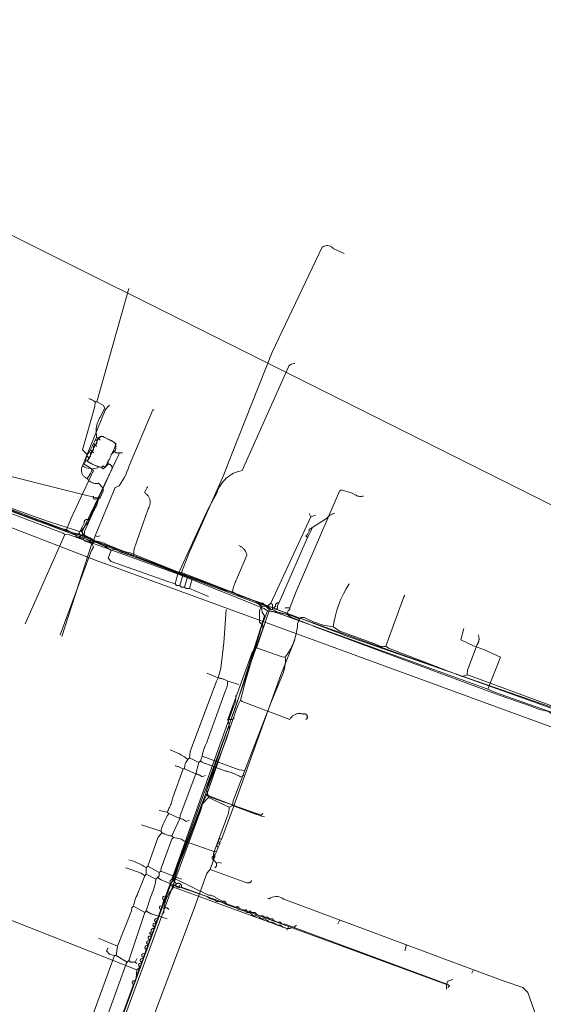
# Model space of a CAD drawing. Header units: inches. Extents: x 158416 to 160804, y 432611 to 437652.
# Tile 185 of 193: x 159286 to 159395, y 437090 to 437295. Entities that reach past the tile are written whole.
import ezdxf

# ---------------------------------------------------------------- set-up
doc = ezdxf.new("R2010")
doc.units = ezdxf.units.IN
doc.header["$MEASUREMENT"] = 0
doc.linetypes.add('COPIER_315', pattern=[0])
doc.linetypes.add('DASHDOT', pattern=[0])
for name, color, linetype in [('4.1-RIOOL-BESTAAND', 251, 'Continuous'), ('4.2-K&L-LAAGSPANNING', 10, 'Continuous'), ('4.2-K&L-LAGEDRUK GAS', 42, 'Continuous'), ('4.2-K&L-MIDDENSPANNING', 10, 'Continuous'), ('4.2-K&L-SIGNAAL KPN', 94, 'Continuous'), ('4.2-K&L-SIGNAAL UPC', 222, 'Continuous'), ('4.2-K&L-WATERLEIDING', 150, 'Continuous')]:
    doc.layers.add(name, color=color, linetype=linetype)

msp = doc.modelspace()

# ---------------------------------------------------------------- linework, layer by layer
at = {"layer": '4.1-RIOOL-BESTAAND', "color": 2, "linetype": 'COPIER_315', "lineweight": 0, "ltscale": 5}
for p, q in [((159323.33, 437140), (159321.33, 437141)), ((159315, 437117), (159312.67, 437118.33)), ((159314.33, 437115.67), (159312.33, 437116.67)), ((159319.67, 437115.67), (159315.33, 437117.33)), ((159312, 437108.67), (159309.67, 437110)), ((159352.33, 437106.33), (159352.67, 437107)), ((159306.33, 437101.67), (159302.33, 437103.33)), ((159366.33, 437100.67), (159366.67, 437102)), ((159310, 437098.33), (159310.33, 437099)), ((159380.33, 437096), (159380.67, 437096.67))]:
    msp.add_line(p, q, dxfattribs=at)
for points in [[(159470.67, 437120.33, 0), (159401.97, 437145.57, 0), (159303.03, 437181.77, 0), (159302.63, 437181.93, 0), (159238.67, 437206.67, 0), (159238.33, 437206.33, 0)], [(159320.33, 437138.67, 0), (159320.33, 437138.94, 0), (159320.35, 437139.21, 0), (159320.4, 437139.47, 0), (159320.48, 437139.73, 0), (159320.57, 437139.98, 0), (159320.69, 437140.22, 0), (159320.84, 437140.45, 0), (159321, 437140.67, 0), (159321.33, 437141, 0), (159321.46, 437142.31, 0), (159327, 437157, 0), (159327.33, 437157.67, 0), (159327.9, 437159.7, 0), (159328.51, 437165.01, 0), (159329, 437172, 0)], [(159317.67, 437124.67, 0), (159319.33, 437128.33, 0), (159319.43, 437128.97, 0), (159322.67, 437137.67, 0), (159323.33, 437140, 0), (159323.67, 437140.33, 0), (159324, 437141.33, 0), (159324.09, 437141.8, 0), (159324.2, 437142.26, 0), (159324.34, 437142.72, 0), (159324.5, 437143.17, 0), (159324.69, 437143.61, 0), (159324.9, 437144.03, 0), (159328.9, 437155.03, 0), (159329.02, 437155.35, 0), (159329.12, 437155.67, 0), (159329.2, 437156, 0), (159329.26, 437156.33, 0), (159329.31, 437156.66, 0), (159329.33, 437157, 0)], [(159331.67, 437156.33, 0), (159329.33, 437157, 0), (159329.2, 437157.08, 0), (159329.07, 437157.15, 0), (159328.94, 437157.22, 0), (159328.8, 437157.29, 0), (159328.66, 437157.35, 0), (159328.52, 437157.4, 0), (159328.37, 437157.45, 0), (159328.23, 437157.5, 0), (159328.08, 437157.54, 0), (159327.93, 437157.58, 0), (159327.79, 437157.61, 0), (159327.64, 437157.63, 0), (159327.48, 437157.65, 0), (159327.33, 437157.67, 0), (159325, 437158.67, 0)], [(159332.67, 437137.33, 0), (159332, 437137, 0), (159331.76, 437137.14, 0), (159331.52, 437137.27, 0), (159331.28, 437137.39, 0), (159331.03, 437137.51, 0), (159330.78, 437137.63, 0), (159330.53, 437137.73, 0), (159330.28, 437137.83, 0), (159330.02, 437137.93, 0), (159329.76, 437138.01, 0), (159329.5, 437138.09, 0), (159329.23, 437138.17, 0), (159328.97, 437138.23, 0), (159324.7, 437139.77, 0), (159324.56, 437139.82, 0), (159324.42, 437139.87, 0), (159324.29, 437139.94, 0), (159324.16, 437140, 0), (159324.03, 437140.08, 0), (159323.9, 437140.16, 0), (159323.78, 437140.24, 0), (159323.67, 437140.33, 0)], [(159333, 437138.33, 0), (159331.69, 437138.46, 0), (159324, 437141.33, 0)], [(159316.67, 437129.67, 0), (159316.8, 437129.9, 0), (159316.94, 437130.14, 0), (159317.06, 437130.39, 0), (159317.18, 437130.63, 0), (159317.29, 437130.88, 0), (159317.4, 437131.14, 0), (159317.5, 437131.39, 0), (159317.59, 437131.65, 0), (159317.68, 437131.91, 0), (159317.76, 437132.17, 0), (159317.83, 437132.43, 0), (159317.9, 437132.7, 0), (159320, 437138.67, 0)], [(159324.67, 437137.33, 0), (159324, 437137, 0), (159323.9, 437137.08, 0), (159323.8, 437137.15, 0), (159323.7, 437137.23, 0), (159323.59, 437137.29, 0), (159323.48, 437137.36, 0), (159323.37, 437137.41, 0), (159323.26, 437137.47, 0), (159323.14, 437137.52, 0), (159323.03, 437137.56, 0), (159322.91, 437137.6, 0), (159322.79, 437137.64, 0), (159322.67, 437137.67, 0), (159320.33, 437138.67, 0), (159320, 437138.67, 0), (159319.86, 437138.75, 0), (159319.71, 437138.83, 0), (159319.57, 437138.9, 0), (159319.42, 437138.97, 0), (159319.27, 437139.03, 0), (159319.12, 437139.1, 0), (159318.96, 437139.15, 0), (159318.81, 437139.2, 0), (159318.65, 437139.25, 0), (159318.49, 437139.29, 0), (159318.33, 437139.33, 0)], [(159321.33, 437128, 0), (159320.67, 437127.67, 0), (159320.57, 437127.75, 0), (159320.47, 437127.82, 0), (159320.37, 437127.89, 0), (159320.26, 437127.96, 0), (159320.15, 437128.02, 0), (159320.04, 437128.08, 0), (159319.93, 437128.13, 0), (159319.81, 437128.18, 0), (159319.69, 437128.23, 0), (159319.58, 437128.27, 0), (159319.46, 437128.3, 0), (159319.33, 437128.33, 0), (159317, 437129.33, 0), (159316.67, 437129.67, 0), (159315, 437130, 0)], [(159326.67, 437121.33, 0), (159320.7, 437123.43, 0), (159320.51, 437123.5, 0), (159320.33, 437123.58, 0), (159320.16, 437123.67, 0), (159319.99, 437123.77, 0), (159319.82, 437123.88, 0), (159319.67, 437124, 0), (159318, 437124.33, 0), (159317.67, 437124.67, 0), (159317.46, 437124.69, 0), (159317.24, 437124.72, 0), (159317.04, 437124.76, 0), (159316.83, 437124.82, 0), (159316.63, 437124.88, 0), (159316.43, 437124.95, 0), (159316.23, 437125.03, 0), (159316.04, 437125.12, 0), (159315.85, 437125.22, 0), (159315.67, 437125.33, 0), (159315.33, 437125.67, 0), (159311.33, 437127, 0)], [(159303, 437083.67, 0), (159308.1, 437097.97, 0), (159308.33, 437098.33, 0), (159308.67, 437098.67, 0), (159312, 437108.67, 0), (159312.33, 437109, 0), (159313.27, 437112.03, 0), (159313.58, 437112.73, 0), (159313.84, 437113.44, 0), (159314.06, 437114.17, 0), (159314.22, 437114.91, 0), (159314.33, 437115.67, 0), (159314.67, 437116, 0), (159315, 437116.33, 0), (159315, 437117, 0), (159315.33, 437117.33, 0), (159315.43, 437117.97, 0), (159317.67, 437124, 0), (159318, 437124.33, 0)], [(159306, 437099.67, 0), (159306.33, 437101.67, 0), (159309.23, 437109.03, 0), (159309.33, 437109.67, 0), (159309.67, 437110, 0), (159309.74, 437110.4, 0), (159309.83, 437110.8, 0), (159309.95, 437111.19, 0), (159310.07, 437111.58, 0), (159310.22, 437111.96, 0), (159310.39, 437112.33, 0), (159310.57, 437112.7, 0), (159312, 437116.33, 0), (159312.33, 437116.67, 0), (159312.33, 437118, 0), (159312.67, 437118.33, 0), (159314.77, 437124.3, 0), (159314.92, 437124.53, 0), (159315.09, 437124.75, 0), (159315.27, 437124.96, 0), (159315.46, 437125.15, 0), (159315.67, 437125.33, 0)], [(159312, 437116.33, 0), (159311.27, 437116.87, 0), (159308.3, 437117.93, 0), (159308, 437118, 0)], [(159319.33, 437114.33, 0), (159319, 437114, 0), (159315.4, 437115.47, 0), (159314.67, 437116, 0)], [(159370.67, 437021.33, 0), (159374.67, 437032.67, 0), (159375, 437033.33, 0), (159381.07, 437049.63, 0), (159394.17, 437085.67, 0), (159394.1, 437086.03, 0), (159392, 437092, 0), (159391, 437093, 0), (159387.3, 437094.27, 0), (159380.67, 437096.67, 0), (159341.03, 437111.43, 0), (159340.74, 437111.65, 0), (159340.42, 437111.83, 0), (159340.07, 437111.95, 0), (159339.71, 437112.01, 0), (159339.35, 437112.02, 0), (159338.98, 437111.97, 0), (159338.63, 437111.86, 0), (159338.3, 437111.71, 0), (159338, 437111.5, 0), (159337.67, 437111.67, 0)], [(159316.67, 437107.33, 0), (159313.37, 437108.43, 0), (159313.27, 437108.47, 0), (159313.18, 437108.5, 0), (159313.09, 437108.54, 0), (159313, 437108.58, 0), (159312.91, 437108.62, 0), (159312.82, 437108.67, 0), (159312.74, 437108.72, 0), (159312.65, 437108.77, 0), (159312.57, 437108.82, 0), (159312.49, 437108.88, 0), (159312.41, 437108.94, 0), (159312.33, 437109, 0)], [(159308.33, 437098.33, 0), (159306, 437099.67, 0), (159305.67, 437099.67, 0), (159304.67, 437100, 0), (159304, 437100.67, 0), (159304.33, 437101.33, 0)], [(159296, 437074, 0), (159296.33, 437074.67, 0), (159297.33, 437077, 0), (159297.67, 437077.33, 0), (159299, 437081.67, 0), (159299.33, 437083, 0), (159299.67, 437083.33, 0), (159300, 437084.67, 0), (159300.33, 437085, 0), (159305.67, 437099.67, 0)], [(159310.33, 437098, 0), (159310, 437098.33, 0), (159309, 437098.33, 0), (159308.67, 437098.67, 0)]]:
    msp.add_polyline3d(points, dxfattribs=at)
for centre, radius, start, end in [((159312.83, 437130.05), 13.39, 52.4193, 70.3616), ((159328.32, 437121.98), 13.5, 146.9742, 164.1337), ((159306.04, 437109.02), 10.97, 54.9743, 76.14)]:
    msp.add_arc(centre, radius, start, end, dxfattribs=at)
at = {"layer": '4.2-K&L-LAAGSPANNING', "linetype": 'DASHDOT', "lineweight": 0, "ltscale": 2}
for p, q in [((159302, 437215.33), (159308.67, 437239)), ((159298.67, 437187.33), (159298.33, 437188)), ((159299, 437186.67), (159299.67, 437187.33)), ((159300.33, 437186), (159301, 437186.67)), ((159301, 437185.67), (159301.67, 437186.33))]:
    msp.add_line(p, q, dxfattribs=at)
for points in [[(159319.67, 437179.67, 0), (159321.23, 437183.7, 0), (159328.43, 437199.97, 0), (159330.1, 437204.3, 0), (159338.6, 437225.7, 0), (159349.07, 437247.63, 0), (159349.28, 437247.78, 0), (159349.51, 437247.9, 0), (159349.75, 437247.97, 0), (159350.01, 437248.01, 0), (159350.27, 437248, 0), (159350.52, 437247.96, 0), (159350.76, 437247.87, 0), (159350.99, 437247.75, 0), (159351.19, 437247.59, 0), (159351.37, 437247.4, 0), (159353.67, 437246.33, 0)], [(159300.33, 437203.67, 0), (159300, 437204, 0), (159300, 437204.33, 0), (159299, 437205.33, 0), (159301.55, 437214.36, 0), (159301.67, 437215.33, 0)], [(159302.67, 437207.33, 0), (159302.33, 437207.67, 0), (159302, 437208, 0), (159301.96, 437208.18, 0), (159301.93, 437208.37, 0), (159301.9, 437208.55, 0), (159301.88, 437208.74, 0), (159301.86, 437208.92, 0), (159301.85, 437209.11, 0), (159301.85, 437209.3, 0), (159301.85, 437209.49, 0), (159301.86, 437209.67, 0), (159301.88, 437209.86, 0), (159301.9, 437210.05, 0), (159301.93, 437210.23, 0), (159301.97, 437210.41, 0), (159302.01, 437210.6, 0), (159302.06, 437210.78, 0), (159302.12, 437210.96, 0), (159302.18, 437211.13, 0), (159302.24, 437211.31, 0), (159302.32, 437211.48, 0), (159302.39, 437211.65, 0), (159302.48, 437211.82, 0), (159302.57, 437211.98, 0), (159302.67, 437212.14, 0), (159302.77, 437212.3, 0), (159303.67, 437214, 0), (159303.33, 437214.67, 0), (159302, 437215.33, 0), (159301.67, 437215.33, 0), (159301.56, 437215.42, 0), (159301.45, 437215.5, 0), (159301.34, 437215.58, 0), (159301.22, 437215.65, 0), (159301.1, 437215.72, 0), (159300.98, 437215.78, 0), (159300.85, 437215.83, 0), (159300.73, 437215.88, 0), (159300.6, 437215.93, 0), (159300.47, 437215.97, 0), (159300.33, 437216, 0)], [(159300, 437204.33, 0), (159300.33, 437204.67, 0), (159300.67, 437205.33, 0), (159301, 437206, 0), (159301.33, 437206.67, 0), (159301.67, 437207.33, 0), (159302, 437208, 0)], [(159300, 437203, 0), (159300.33, 437203.67, 0), (159300.67, 437204, 0), (159300.67, 437204.67, 0), (159301, 437205, 0), (159301.33, 437205.33, 0), (159301.33, 437206, 0), (159301.67, 437206.33, 0), (159302, 437206.67, 0), (159302, 437207.33, 0)], [(159302, 437206, 0), (159301.67, 437206.33, 0), (159301.33, 437206.67, 0)], [(159303, 437201.67, 0), (159303.33, 437202, 0), (159303.67, 437201.67, 0), (159304.33, 437202.33, 0), (159304.33, 437203, 0), (159304.41, 437203.1, 0), (159304.49, 437203.2, 0), (159304.56, 437203.3, 0), (159304.63, 437203.41, 0), (159304.69, 437203.52, 0), (159304.75, 437203.63, 0), (159304.8, 437203.74, 0), (159304.85, 437203.86, 0), (159304.89, 437203.97, 0), (159304.93, 437204.09, 0), (159304.97, 437204.21, 0), (159305, 437204.33, 0), (159305.1, 437204.5, 0), (159305.2, 437204.67, 0), (159305.3, 437204.84, 0), (159305.39, 437205.01, 0), (159305.48, 437205.19, 0), (159305.56, 437205.37, 0), (159305.64, 437205.55, 0), (159305.71, 437205.73, 0), (159305.78, 437205.91, 0), (159305.84, 437206.1, 0), (159305.9, 437206.29, 0), (159305.95, 437206.48, 0), (159306, 437206.67, 0), (159303.37, 437208.07, 0), (159303.31, 437208.09, 0), (159303.25, 437208.11, 0), (159303.19, 437208.13, 0), (159303.13, 437208.14, 0), (159303.07, 437208.14, 0), (159303.01, 437208.14, 0), (159302.94, 437208.14, 0), (159302.88, 437208.13, 0), (159302.82, 437208.11, 0), (159302.76, 437208.09, 0), (159302.71, 437208.07, 0), (159302.65, 437208.04, 0), (159302.6, 437208, 0), (159302.55, 437207.97, 0), (159302.5, 437207.92, 0), (159302.46, 437207.88, 0), (159302.42, 437207.83, 0), (159302.39, 437207.78, 0), (159302.36, 437207.72, 0), (159302.33, 437207.67, 0), (159302, 437207.33, 0), (159301.67, 437207.33, 0)], [(159301.33, 437204.67, 0), (159301, 437205, 0), (159300.67, 437205.33, 0)], [(159294.33, 437166.67, 0), (159300.77, 437183.97, 0), (159300.91, 437184.33, 0), (159301.1, 437184.68, 0), (159301.33, 437185, 0), (159301, 437185.67, 0), (159300.33, 437186, 0), (159299.97, 437186.11, 0), (159299.63, 437186.25, 0), (159299.3, 437186.44, 0), (159299, 437186.67, 0), (159298.33, 437187, 0), (159298.25, 437186.98, 0), (159298.16, 437186.97, 0), (159298.07, 437186.98, 0), (159297.98, 437187.01, 0), (159297.9, 437187.05, 0), (159297.83, 437187.1, 0), (159297.76, 437187.16, 0), (159297.71, 437187.23, 0), (159297.67, 437187.31, 0), (159297.65, 437187.4, 0), (159297.64, 437187.49, 0), (159297.65, 437187.58, 0), (159297.67, 437187.67, 0), (159297.14, 437187.85, 0), (159296.62, 437188.08, 0), (159296.13, 437188.35, 0), (159295.67, 437188.67, 0), (159294.92, 437188.81, 0), (159294.18, 437188.99, 0), (159293.45, 437189.21, 0), (159292.73, 437189.47, 0), (159292.03, 437189.77, 0), (159290.03, 437190.43, 0), (159254.37, 437203.77, 0)], [(159295.67, 437188.67, 0), (159296.6, 437191.03, 0), (159301.33, 437201, 0), (159300.37, 437201.73, 0), (159299.33, 437202.33, 0), (159299.67, 437203, 0), (159299.67, 437203.67, 0), (159300, 437204, 0)], [(159298.33, 437187, 0), (159298.67, 437187.33, 0), (159299, 437187.67, 0), (159299, 437188.33, 0), (159299.33, 437189, 0), (159299.67, 437189.67, 0), (159299.77, 437189.75, 0), (159299.88, 437189.84, 0), (159299.97, 437189.94, 0), (159300.05, 437190.05, 0), (159300.13, 437190.16, 0), (159300.2, 437190.28, 0), (159300.25, 437190.41, 0), (159300.3, 437190.53, 0), (159300.33, 437190.67, 0), (159305, 437201, 0), (159305.06, 437201.08, 0), (159305.11, 437201.16, 0), (159305.14, 437201.24, 0), (159305.17, 437201.33, 0), (159305.19, 437201.43, 0), (159305.2, 437201.52, 0), (159305.19, 437201.62, 0), (159305.18, 437201.71, 0), (159305.15, 437201.8, 0), (159305.11, 437201.89, 0), (159305.06, 437201.97, 0), (159305.01, 437202.05, 0), (159304.94, 437202.12, 0), (159304.87, 437202.18, 0), (159304.79, 437202.23, 0), (159304.7, 437202.27, 0), (159304.62, 437202.3, 0), (159304.52, 437202.32, 0), (159304.43, 437202.33, 0), (159304.33, 437202.33, 0)], [(159303.67, 437201.67, 0), (159303.33, 437201.33, 0), (159303, 437201.67, 0), (159302.86, 437201.69, 0), (159302.72, 437201.72, 0), (159302.58, 437201.76, 0), (159302.44, 437201.79, 0), (159302.3, 437201.83, 0), (159302.16, 437201.88, 0), (159302.02, 437201.92, 0), (159301.89, 437201.97, 0), (159301.75, 437202.02, 0), (159301.62, 437202.07, 0), (159301.49, 437202.13, 0), (159301.36, 437202.19, 0), (159301.23, 437202.25, 0), (159301.1, 437202.31, 0), (159300.97, 437202.38, 0), (159300.84, 437202.45, 0), (159300.72, 437202.52, 0), (159300.59, 437202.59, 0), (159300.47, 437202.67, 0), (159300.35, 437202.75, 0), (159300.23, 437202.83, 0), (159300.12, 437202.91, 0), (159300, 437203, 0), (159299.67, 437203, 0)], [(159297.67, 437187.67, 0), (159298.33, 437188, 0), (159298.67, 437188.67, 0), (159299, 437189.33, 0), (159299.33, 437190, 0), (159299.33, 437190.04, 0), (159299.32, 437190.08, 0), (159299.32, 437190.12, 0), (159299.32, 437190.16, 0), (159299.32, 437190.2, 0), (159299.33, 437190.24, 0), (159299.33, 437190.28, 0), (159299.34, 437190.31, 0), (159299.35, 437190.35, 0), (159299.37, 437190.39, 0), (159299.39, 437190.43, 0), (159299.4, 437190.46, 0), (159299.42, 437190.49, 0), (159299.45, 437190.53, 0), (159299.47, 437190.56, 0), (159299.5, 437190.59, 0), (159299.53, 437190.61, 0), (159299.56, 437190.64, 0), (159299.59, 437190.66, 0), (159299.62, 437190.69, 0), (159299.66, 437190.71, 0), (159299.69, 437190.72, 0), (159299.73, 437190.74, 0), (159299.77, 437190.75, 0), (159299.8, 437190.76, 0), (159299.84, 437190.77, 0), (159299.88, 437190.78, 0), (159299.92, 437190.78, 0), (159299.96, 437190.78, 0), (159300, 437190.78, 0), (159300.04, 437190.78, 0), (159300.08, 437190.77, 0), (159300.12, 437190.76, 0), (159300.16, 437190.75, 0), (159300.19, 437190.74, 0), (159300.23, 437190.73, 0), (159300.27, 437190.71, 0), (159300.3, 437190.69, 0), (159300.33, 437190.67, 0)], [(159299, 437187.67, 0), (159299.67, 437187.33, 0), (159300.14, 437187.18, 0), (159300.59, 437186.96, 0), (159301, 437186.67, 0), (159301.67, 437186.33, 0), (159302.6, 437186.13, 0), (159303.5, 437185.83, 0), (159304.37, 437185.43, 0), (159307.03, 437184.4, 0), (159307.96, 437184.02, 0), (159308.93, 437183.8, 0), (159319.03, 437179.77, 0), (159319.67, 437179.67, 0), (159342.3, 437170.93, 0), (159441.97, 437135.23, 0)], [(159304.67, 437080, 0), (159309.67, 437093.67, 0), (159310, 437094.33, 0), (159311, 437097.33, 0), (159311.33, 437098, 0), (159311.33, 437098.33, 0), (159311.67, 437099, 0), (159311.67, 437099.33, 0), (159312, 437100, 0), (159312.33, 437101, 0), (159312.67, 437101.67, 0), (159312.67, 437102, 0), (159313, 437102.67, 0), (159313, 437103, 0), (159313.33, 437103.67, 0), (159313.33, 437104, 0), (159313.67, 437104.67, 0), (159314, 437105.33, 0), (159314, 437105.67, 0), (159314.33, 437106.33, 0), (159314.33, 437106.67, 0), (159314.67, 437107.33, 0), (159315.33, 437109.33, 0), (159315.67, 437110, 0), (159316, 437111.33, 0), (159316.33, 437112, 0), (159317.33, 437114.67, 0), (159317.33, 437115.33, 0), (159317.67, 437115.67, 0), (159330.4, 437151.3, 0), (159330.57, 437151.7, 0), (159330.79, 437152.25, 0), (159330.93, 437152.82, 0), (159331, 437153.41, 0), (159331, 437154, 0)], [(159329, 437110.33, 0), (159329.02, 437110.4, 0), (159329.03, 437110.47, 0), (159329.03, 437110.54, 0), (159329.02, 437110.6, 0), (159329, 437110.67, 0), (159328.97, 437110.73, 0), (159328.94, 437110.79, 0), (159328.9, 437110.85, 0), (159328.85, 437110.9, 0), (159328.79, 437110.94, 0), (159328.73, 437110.97, 0), (159328.67, 437111, 0), (159328.6, 437111.02, 0), (159328.54, 437111.03, 0), (159328.47, 437111.03, 0), (159328.4, 437111.02, 0), (159328.33, 437111, 0), (159327.67, 437111.33, 0), (159327, 437111.67, 0), (159326.88, 437111.76, 0), (159326.76, 437111.85, 0), (159326.63, 437111.93, 0), (159326.5, 437112.01, 0), (159326.36, 437112.08, 0), (159326.22, 437112.14, 0), (159326.08, 437112.19, 0), (159325.93, 437112.24, 0), (159325.79, 437112.27, 0), (159325.64, 437112.3, 0), (159325.49, 437112.32, 0), (159325.33, 437112.33, 0), (159318.64, 437115.55, 0), (159317.67, 437115.67, 0)], [(159341.67, 437105.33, 0), (159341.46, 437105.39, 0), (159341.26, 437105.46, 0), (159341.06, 437105.54, 0), (159340.86, 437105.64, 0), (159340.68, 437105.75, 0), (159340.5, 437105.87, 0), (159340.33, 437106, 0), (159339.67, 437106, 0), (159339.33, 437106.33, 0), (159338.67, 437106.67, 0), (159338, 437106.67, 0), (159337.67, 437107, 0), (159337, 437107.33, 0), (159336.33, 437107.33, 0), (159336, 437107.67, 0), (159335.33, 437108, 0), (159334.67, 437108, 0), (159334.33, 437108.33, 0), (159333.67, 437108.67, 0), (159333.33, 437108.67, 0), (159332.67, 437109, 0), (159331.67, 437109.33, 0), (159331, 437109.67, 0), (159329, 437110.33, 0), (159328.33, 437110.67, 0), (159327.67, 437111, 0), (159327, 437111, 0), (159326.67, 437111.33, 0), (159326.44, 437111.35, 0), (159326.21, 437111.39, 0), (159325.99, 437111.45, 0), (159325.78, 437111.53, 0), (159325.57, 437111.62, 0), (159325.37, 437111.73, 0), (159325.18, 437111.86, 0), (159325, 437112, 0), (159317.33, 437114.67, 0)], [(159375.33, 437093, 0), (159375.67, 437093.33, 0), (159375.33, 437093.67, 0), (159341.3, 437106.23, 0), (159340.67, 437106.33, 0), (159340.33, 437106.67, 0), (159339.67, 437106.67, 0), (159339, 437107, 0), (159338.67, 437107.33, 0), (159338, 437107.33, 0), (159337.67, 437107.67, 0), (159337, 437107.67, 0), (159336.67, 437108, 0), (159336, 437108, 0), (159335.33, 437108.33, 0), (159335, 437108.67, 0), (159334.33, 437108.67, 0), (159334, 437109, 0), (159333.67, 437108.67, 0)], [(159313.33, 437104, 0), (159313, 437104.33, 0), (159313.33, 437104.67, 0), (159313.33, 437104.69, 0), (159313.32, 437104.71, 0), (159313.32, 437104.74, 0), (159313.31, 437104.76, 0), (159313.31, 437104.78, 0), (159313.31, 437104.81, 0), (159313.31, 437104.83, 0), (159313.31, 437104.85, 0), (159313.31, 437104.88, 0), (159313.31, 437104.9, 0), (159313.31, 437104.93, 0), (159313.32, 437104.95, 0), (159313.32, 437104.97, 0), (159313.33, 437104.99, 0), (159313.34, 437105.02, 0), (159313.35, 437105.04, 0), (159313.36, 437105.06, 0), (159313.37, 437105.08, 0), (159313.38, 437105.1, 0), (159313.39, 437105.12, 0), (159313.41, 437105.14, 0), (159313.42, 437105.16, 0), (159313.44, 437105.18, 0), (159313.45, 437105.2, 0), (159313.47, 437105.21, 0), (159313.49, 437105.23, 0), (159313.51, 437105.25, 0), (159313.52, 437105.26, 0), (159313.54, 437105.27, 0), (159313.56, 437105.29, 0), (159313.58, 437105.3, 0), (159313.61, 437105.31, 0), (159313.63, 437105.32, 0), (159313.65, 437105.33, 0), (159313.67, 437105.34, 0), (159313.7, 437105.34, 0), (159313.72, 437105.35, 0), (159313.74, 437105.35, 0), (159313.77, 437105.36, 0), (159313.79, 437105.36, 0), (159313.81, 437105.36, 0), (159313.84, 437105.36, 0), (159313.86, 437105.36, 0), (159313.88, 437105.36, 0), (159313.91, 437105.36, 0), (159313.93, 437105.35, 0), (159313.95, 437105.35, 0), (159313.98, 437105.34, 0), (159314, 437105.33, 0)]]:
    msp.add_polyline3d(points, dxfattribs=at)
for centre, radius, start, end in [((159316.09, 437111.7), 0.382, 50.9429, 255.9564), ((159315.43, 437109.7), 0.382, 50.9587, 255.9154), ((159331.35, 437109.54), 0.375, 327.0383, 159.819), ((159314.43, 437107.04), 0.382, 50.8957, 255.9659), ((159333.02, 437108.87), 0.375, 327.0927, 159.7604), ((159314.09, 437106.04), 0.382, 50.88, 256.0067), ((159313.09, 437103.37), 0.382, 50.859, 256.0234), ((159312.43, 437101.37), 0.382, 50.8747, 255.9826), ((159312.76, 437102.37), 0.382, 50.8799, 255.969), ((159311.76, 437099.7), 0.382, 50.964, 255.9017), ((159311.09, 437097.7), 0.382, 50.9429, 255.9564), ((159311.43, 437098.7), 0.382, 50.9587, 255.9154), ((159309.76, 437094.04), 0.382, 50.9009, 255.9522)]:
    msp.add_arc(centre, radius, start, end, dxfattribs=at)
at = {"layer": '4.2-K&L-LAGEDRUK GAS', "linetype": 'Continuous', "lineweight": 0, "ltscale": 15}
for p, q in [((159346.67, 437191.33), (159347.67, 437191.67)), ((159341.33, 437172.33), (159342.33, 437172.33)), ((159341.67, 437105), (159342, 437105.67))]:
    msp.add_line(p, q, dxfattribs=at)
for points in [[(159294.67, 437166.33, 0), (159301, 437186, 0), (159301.33, 437186.33, 0), (159301.67, 437187.33, 0), (159305.82, 437197.44, 0), (159306.64, 437197.78, 0), (159307.03, 437198.33, 0), (159307.39, 437198.9, 0), (159307.72, 437199.48, 0), (159308.02, 437200.08, 0), (159308.29, 437200.7, 0), (159308.53, 437201.33, 0), (159308.73, 437201.97, 0), (159313.67, 437213.67, 0), (159314, 437213.67, 0)], [(159301, 437186, 0), (159299.95, 437186.59, 0), (159290.3, 437190.23, 0), (159289.7, 437190.43, 0), (159256.97, 437202.6, 0)], [(159341.67, 437171, 0), (159341.7, 437171.15, 0), (159341.75, 437171.3, 0), (159341.81, 437171.44, 0), (159341.89, 437171.57, 0), (159341.99, 437171.69, 0), (159342.09, 437171.81, 0), (159342.21, 437171.91, 0), (159342.33, 437172, 0), (159342.33, 437172.33, 0), (159343.6, 437175.7, 0), (159352.67, 437196.67, 0), (159353, 437197, 0), (159355.3, 437196.27, 0), (159355.97, 437195.93, 0), (159356.13, 437195.83, 0), (159356.31, 437195.74, 0), (159356.5, 437195.67, 0), (159356.69, 437195.62, 0), (159356.88, 437195.58, 0), (159357.08, 437195.57, 0), (159357.28, 437195.58, 0), (159357.48, 437195.62, 0), (159357.67, 437195.67, 0)], [(159337.67, 437172.67, 0), (159338.33, 437173.33, 0), (159346.67, 437191.33, 0), (159346.33, 437192, 0)], [(159426.33, 437139.33, 0), (159426.33, 437139.67, 0), (159397.07, 437150.13, 0), (159396.33, 437150.67, 0), (159395.4, 437150.85, 0), (159394.48, 437151.1, 0), (159393.58, 437151.4, 0), (159392.7, 437151.77, 0), (159386.03, 437154.1, 0), (159347.37, 437168.43, 0), (159346.97, 437168.6, 0), (159342.4, 437170.47, 0), (159341.67, 437171, 0), (159341.03, 437171.05, 0), (159340.4, 437171.18, 0), (159339.79, 437171.39, 0), (159339.21, 437171.66, 0), (159338.67, 437172, 0), (159338.33, 437172, 0), (159337.67, 437172.67, 0), (159336.33, 437172.67, 0), (159335.6, 437173.2, 0), (159301.7, 437186.07, 0), (159301.33, 437186.33, 0)], [(159338.67, 437172, 0), (159338.67, 437173, 0), (159338.33, 437173.33, 0)], [(159336.33, 437172.67, 0), (159336, 437171.67, 0), (159336, 437169.33, 0), (159336.67, 437168.67, 0), (159336.67, 437168, 0), (159325.23, 437135.37, 0), (159324.67, 437133.33, 0), (159318.12, 437116.3, 0), (159318, 437115.33, 0), (159317.8, 437115.18, 0), (159317.64, 437115, 0), (159317.5, 437114.8, 0), (159317.4, 437114.57, 0), (159317.33, 437114.33, 0), (159311.23, 437097.7, 0), (159310.82, 437097.15, 0), (159310.33, 437096.67, 0), (159310.2, 437095.02, 0), (159297, 437059, 0)], [(159336.67, 437129.33, 0), (159336.33, 437129, 0), (159326.3, 437132.57, 0), (159325.7, 437132.77, 0), (159325.54, 437132.82, 0), (159325.39, 437132.89, 0), (159325.23, 437132.96, 0), (159325.08, 437133.05, 0), (159324.94, 437133.13, 0), (159324.8, 437133.23, 0), (159324.67, 437133.33, 0)], [(159310.33, 437096.67, 0), (159270.37, 437112.43, 0), (159270.09, 437112.52, 0), (159269.81, 437112.63, 0), (159269.55, 437112.76, 0), (159269.3, 437112.92, 0), (159269.07, 437113.1, 0), (159268.86, 437113.3, 0), (159268.66, 437113.51, 0), (159268.49, 437113.75, 0), (159268.33, 437114, 0)], [(159317.33, 437114.33, 0), (159317.37, 437114.32, 0), (159317.4, 437114.31, 0), (159317.44, 437114.3, 0), (159317.47, 437114.29, 0), (159317.51, 437114.28, 0), (159317.54, 437114.27, 0), (159317.58, 437114.26, 0), (159317.61, 437114.25, 0), (159317.65, 437114.25, 0), (159317.69, 437114.24, 0), (159317.72, 437114.24, 0), (159317.76, 437114.24, 0), (159317.8, 437114.24, 0), (159317.83, 437114.23, 0), (159317.87, 437114.24, 0), (159317.91, 437114.24, 0), (159317.94, 437114.24, 0), (159317.98, 437114.24, 0), (159318.02, 437114.25, 0), (159318.05, 437114.25, 0), (159318.09, 437114.26, 0), (159318.12, 437114.27, 0), (159318.16, 437114.28, 0), (159318.19, 437114.29, 0), (159318.23, 437114.3, 0), (159318.26, 437114.31, 0), (159318.3, 437114.32, 0), (159318.33, 437114.33, 0), (159318.67, 437114.67, 0)], [(159319.67, 437114, 0), (159319.67, 437114.03, 0), (159319.68, 437114.06, 0), (159319.68, 437114.09, 0), (159319.68, 437114.12, 0), (159319.68, 437114.14, 0), (159319.68, 437114.17, 0), (159319.68, 437114.2, 0), (159319.68, 437114.23, 0), (159319.67, 437114.26, 0), (159319.66, 437114.29, 0), (159319.66, 437114.32, 0), (159319.65, 437114.35, 0), (159319.64, 437114.37, 0), (159319.63, 437114.4, 0), (159319.61, 437114.43, 0), (159319.6, 437114.45, 0), (159319.59, 437114.48, 0), (159319.57, 437114.5, 0), (159319.55, 437114.53, 0), (159319.53, 437114.55, 0), (159319.52, 437114.57, 0), (159319.5, 437114.59, 0), (159319.47, 437114.61, 0), (159319.45, 437114.63, 0), (159319.43, 437114.65, 0), (159319.41, 437114.67, 0), (159319.38, 437114.68, 0), (159319.36, 437114.7, 0), (159319.33, 437114.71, 0), (159319.31, 437114.73, 0), (159319.28, 437114.74, 0), (159319.25, 437114.75, 0), (159319.22, 437114.76, 0), (159319.2, 437114.76, 0), (159319.17, 437114.77, 0), (159319.14, 437114.78, 0), (159319.11, 437114.78, 0), (159319.08, 437114.78, 0), (159319.05, 437114.78, 0), (159319.02, 437114.78, 0), (159318.99, 437114.78, 0), (159318.96, 437114.78, 0), (159318.93, 437114.78, 0), (159318.91, 437114.77, 0), (159318.88, 437114.76, 0), (159318.85, 437114.76, 0), (159318.82, 437114.75, 0), (159318.79, 437114.74, 0), (159318.77, 437114.72, 0), (159318.74, 437114.71, 0), (159318.72, 437114.7, 0), (159318.69, 437114.68, 0), (159318.67, 437114.67, 0), (159318, 437115.33, 0)], [(159375, 437093.67, 0), (159319.67, 437114, 0), (159319.49, 437113.94, 0), (159319.31, 437113.91, 0), (159319.13, 437113.91, 0), (159318.94, 437113.94, 0), (159318.77, 437114, 0), (159318.61, 437114.09, 0), (159318.46, 437114.2, 0), (159318.33, 437114.33, 0)], [(159375, 437092.67, 0), (159375, 437093.67, 0), (159375.33, 437094.33, 0), (159376.33, 437094.67, 0)]]:
    msp.add_polyline3d(points, dxfattribs=at)
msp.add_arc((159302.17, 437188.56), 1.32, 247.7509, 292.2491, dxfattribs=at)
at = {"layer": '4.2-K&L-MIDDENSPANNING', "linetype": 'Continuous', "lineweight": 0, "ltscale": 1.75}
for points in [[(159163, 437310.33, 0), (159241.33, 437271.67, 0), (159241.44, 437271.81, 0), (159241.57, 437271.93, 0), (159241.72, 437272.03, 0), (159241.89, 437272.1, 0), (159242.06, 437272.15, 0), (159242.24, 437272.16, 0), (159242.42, 437272.15, 0), (159242.59, 437272.11, 0), (159242.76, 437272.04, 0), (159242.91, 437271.94, 0), (159243.04, 437271.82, 0), (159243.15, 437271.68, 0), (159243.24, 437271.52, 0), (159243.3, 437271.36, 0), (159243.33, 437271.18, 0), (159243.33, 437271, 0), (159243.33, 437270.33, 0), (159243.97, 437270.23, 0), (159493.33, 437145.67, 0)], [(159303, 437201.67, 0), (159303.33, 437202, 0), (159303.67, 437201.67, 0), (159303.75, 437201.76, 0), (159303.82, 437201.86, 0), (159303.89, 437201.97, 0), (159303.96, 437202.07, 0), (159304.02, 437202.18, 0), (159304.08, 437202.29, 0), (159304.13, 437202.41, 0), (159304.18, 437202.52, 0), (159304.23, 437202.64, 0), (159304.27, 437202.76, 0), (159304.3, 437202.88, 0), (159304.33, 437203, 0), (159304.41, 437203.1, 0), (159304.49, 437203.2, 0), (159304.56, 437203.3, 0), (159304.63, 437203.41, 0), (159304.69, 437203.52, 0), (159304.75, 437203.63, 0), (159304.8, 437203.74, 0), (159304.85, 437203.86, 0), (159304.89, 437203.97, 0), (159304.93, 437204.09, 0), (159304.97, 437204.21, 0), (159305, 437204.33, 0), (159305.67, 437205, 0), (159305.72, 437205.07, 0), (159305.77, 437205.14, 0), (159305.82, 437205.22, 0), (159305.86, 437205.3, 0), (159305.89, 437205.38, 0), (159305.92, 437205.46, 0), (159305.95, 437205.54, 0), (159305.97, 437205.63, 0), (159305.98, 437205.71, 0), (159305.99, 437205.8, 0), (159305.99, 437205.89, 0), (159305.99, 437205.98, 0), (159305.99, 437206.07, 0), (159305.97, 437206.15, 0), (159305.96, 437206.24, 0), (159305.93, 437206.32, 0), (159305.9, 437206.41, 0), (159305.87, 437206.49, 0), (159305.83, 437206.57, 0), (159305.79, 437206.64, 0), (159305.74, 437206.72, 0), (159305.69, 437206.79, 0), (159305.63, 437206.85, 0), (159305.57, 437206.92, 0), (159305.5, 437206.98, 0), (159305.44, 437207.03, 0), (159305.36, 437207.08, 0), (159305.29, 437207.13, 0), (159305.21, 437207.17, 0), (159305.13, 437207.21, 0), (159305.05, 437207.24, 0), (159304.97, 437207.27, 0), (159304.7, 437207.4, 0), (159303, 437208.17, 0), (159302.33, 437207.67, 0), (159301.67, 437206.33, 0), (159301, 437205, 0), (159300.57, 437204.03, 0), (159300.52, 437203.91, 0), (159300.47, 437203.79, 0), (159300.42, 437203.67, 0), (159300.36, 437203.55, 0), (159300.3, 437203.43, 0), (159300.23, 437203.32, 0), (159300.16, 437203.21, 0), (159300.08, 437203.1, 0), (159300, 437203, 0), (159300.14, 437202.89, 0), (159300.28, 437202.78, 0), (159300.42, 437202.68, 0), (159300.56, 437202.59, 0), (159300.71, 437202.49, 0), (159300.86, 437202.4, 0), (159301.02, 437202.32, 0), (159301.17, 437202.24, 0), (159301.33, 437202.16, 0), (159301.49, 437202.09, 0), (159301.65, 437202.02, 0), (159301.81, 437201.96, 0), (159301.98, 437201.91, 0), (159302.15, 437201.85, 0), (159302.31, 437201.81, 0), (159302.48, 437201.76, 0), (159302.66, 437201.73, 0), (159302.83, 437201.69, 0), (159303, 437201.67, 0), (159303.33, 437201.33, 0), (159303.67, 437201.67, 0)], [(159298.67, 437188.33, 0), (159299.27, 437189.03, 0), (159306.6, 437204.37, 0), (159306.67, 437204.67, 0)], [(159307.33, 437204.67, 0), (159306, 437204.67, 0), (159305.67, 437205, 0)], [(159258.03, 437202.43, 0), (159291.7, 437190.43, 0), (159298.37, 437188.27, 0), (159298.67, 437188.33, 0), (159299.36, 437187.56, 0), (159300.16, 437186.9, 0), (159301.05, 437186.37, 0), (159302.02, 437185.99, 0), (159303.03, 437185.77, 0), (159303.63, 437185.57, 0), (159338.37, 437172.43, 0), (159339, 437172.33, 0), (159339.33, 437172.67, 0), (159339.31, 437172.75, 0), (159339.31, 437172.84, 0), (159339.32, 437172.93, 0), (159339.34, 437173.02, 0), (159339.38, 437173.1, 0), (159339.43, 437173.17, 0), (159339.49, 437173.24, 0), (159339.57, 437173.29, 0), (159339.65, 437173.33, 0), (159339.73, 437173.35, 0), (159339.82, 437173.36, 0), (159339.91, 437173.35, 0), (159340, 437173.33, 0)], [(159339, 437172.33, 0), (159339.02, 437172.27, 0), (159339.05, 437172.21, 0), (159339.09, 437172.16, 0), (159339.14, 437172.12, 0), (159339.2, 437172.09, 0), (159339.26, 437172.06, 0), (159339.32, 437172.05, 0), (159339.38, 437172.04, 0), (159339.45, 437172.05, 0), (159339.51, 437172.07, 0), (159339.57, 437172.1, 0), (159339.62, 437172.14, 0), (159339.67, 437172.19, 0), (159339.7, 437172.24, 0), (159339.73, 437172.3, 0), (159339.75, 437172.36, 0), (159339.75, 437172.43, 0), (159339.75, 437172.49, 0), (159339.73, 437172.55, 0), (159339.7, 437172.61, 0), (159339.67, 437172.67, 0), (159340, 437173.33, 0), (159346, 437187, 0), (159345.67, 437187.33, 0), (159346, 437187.67, 0), (159346.33, 437188.33, 0), (159346.33, 437188.67, 0), (159350, 437191, 0), (159350.33, 437191.33, 0), (159350.43, 437191.45, 0), (159350.54, 437191.57, 0), (159350.66, 437191.67, 0), (159350.78, 437191.75, 0), (159350.92, 437191.83, 0), (159351.06, 437191.89, 0), (159351.21, 437191.94, 0), (159351.36, 437191.98, 0), (159351.51, 437192, 0), (159351.67, 437192, 0)], [(159346, 437187, 0), (159346.33, 437187.67, 0), (159346.67, 437188.33, 0), (159347, 437189, 0)], [(159318, 437074.67, 0), (159311, 437077, 0), (159310.33, 437077.67, 0), (159322.1, 437108.97, 0), (159324.77, 437116.3, 0), (159324.92, 437116.68, 0), (159325.12, 437117.05, 0), (159325.37, 437117.37, 0), (159325.67, 437117.67, 0), (159326.33, 437119.67, 0), (159326.67, 437120.33, 0), (159326.67, 437120.67, 0), (159327, 437121.33, 0), (159327.33, 437122.33, 0), (159327.67, 437123, 0), (159327.67, 437123.33, 0), (159328, 437124, 0), (159328.33, 437124.67, 0), (159330.77, 437131.3, 0), (159330.9, 437131.7, 0), (159340.43, 437158.3, 0), (159343.33, 437165.67, 0)], [(159325.67, 437117.67, 0), (159333.3, 437114.9, 0), (159333.37, 437114.88, 0), (159333.44, 437114.86, 0), (159333.51, 437114.85, 0), (159333.58, 437114.85, 0), (159333.66, 437114.85, 0), (159333.73, 437114.86, 0), (159333.8, 437114.88, 0), (159333.87, 437114.9, 0), (159333.94, 437114.93, 0), (159334, 437114.96, 0), (159334.06, 437115, 0), (159334.12, 437115.04, 0), (159334.17, 437115.09, 0), (159334.22, 437115.15, 0), (159334.26, 437115.21, 0), (159334.3, 437115.27, 0), (159334.33, 437115.33, 0)]]:
    msp.add_polyline3d(points, dxfattribs=at)
for centre, start, end in [((159327.76, 437123.7), 50.964, 255.9017), ((159327.43, 437122.7), 50.9587, 255.9154), ((159326.43, 437120.04), 50.8957, 255.9659), ((159326.76, 437121.04), 50.9009, 255.9522)]:
    msp.add_arc(centre, 0.382, start, end, dxfattribs=at)
at = {"layer": '4.2-K&L-SIGNAAL KPN', "linetype": 'Continuous', "lineweight": 0, "ltscale": 1.75}
msp.add_line((159287, 437169), (159295.33, 437187.67), dxfattribs=at)
for points in [[(159319, 437179.33, 0), (159320.77, 437183.3, 0), (159325.27, 437193.03, 0), (159327.07, 437196.3, 0), (159327.22, 437196.74, 0), (159327.4, 437197.17, 0), (159327.6, 437197.58, 0), (159327.84, 437197.98, 0), (159328.1, 437198.36, 0), (159328.39, 437198.73, 0), (159328.7, 437199.07, 0), (159329.04, 437199.39, 0), (159329.4, 437199.69, 0), (159329.77, 437199.96, 0), (159330.17, 437200.21, 0), (159330.57, 437200.42, 0), (159331, 437200.61, 0), (159331.43, 437200.77, 0), (159331.88, 437200.9, 0), (159332.33, 437201, 0), (159342, 437222.67, 0), (159342.13, 437222.85, 0), (159342.29, 437223, 0), (159342.48, 437223.13, 0), (159342.68, 437223.23, 0), (159342.89, 437223.3, 0), (159343.11, 437223.33, 0), (159343.33, 437223.33, 0)], [(159238, 437209.67, 0), (159238, 437209.33, 0), (159242.03, 437207.77, 0), (159242.67, 437207.67, 0), (159248, 437205.33, 0), (159248.67, 437205, 0), (159250.25, 437204.66, 0), (159251.8, 437204.18, 0), (159253.3, 437203.57, 0), (159253.7, 437203.43, 0), (159294.97, 437187.93, 0), (159295.33, 437187.67, 0), (159296.3, 437187.55, 0), (159319, 437179.33, 0), (159336.93, 437172.2, 0), (159337.67, 437171.67, 0), (159339.18, 437171.39, 0), (159340.63, 437170.9, 0), (159383.67, 437155.33, 0), (159385.03, 437154.73, 0), (159412.37, 437145.1, 0)], [(159337.67, 437171.67, 0), (159336.43, 437168.63, 0), (159333.1, 437157.3, 0), (159332, 437153, 0), (159331.49, 437152.03, 0), (159331.07, 437151.02, 0), (159330.77, 437149.97, 0), (159325, 437133.33, 0), (159324.49, 437132.37, 0), (159324.07, 437131.35, 0), (159323.77, 437130.3, 0), (159323.57, 437129.7, 0), (159304.67, 437078.33, 0)], [(159383.67, 437155.33, 0), (159386.33, 437162, 0), (159382.97, 437163.57, 0), (159380.7, 437164.4, 0), (159378, 437165.67, 0), (159378.67, 437168, 0)], [(159345.67, 437149, 0), (159345.74, 437149.05, 0), (159345.8, 437149.1, 0), (159345.85, 437149.16, 0), (159345.9, 437149.23, 0), (159345.93, 437149.31, 0), (159345.96, 437149.39, 0), (159345.98, 437149.47, 0), (159345.98, 437149.55, 0), (159345.98, 437149.63, 0), (159345.96, 437149.71, 0), (159345.93, 437149.79, 0), (159345.9, 437149.87, 0), (159345.85, 437149.93, 0), (159345.8, 437150, 0), (159345.74, 437150.05, 0), (159345.67, 437150.1, 0), (159345.59, 437150.13, 0), (159345.51, 437150.16, 0), (159345.43, 437150.18, 0), (159345.35, 437150.18, 0), (159345.27, 437150.18, 0), (159345.19, 437150.16, 0), (159345.11, 437150.14, 0), (159345.03, 437150.1, 0), (159344.89, 437150.15, 0), (159344.74, 437150.19, 0), (159344.59, 437150.22, 0), (159344.44, 437150.24, 0), (159344.29, 437150.24, 0), (159344.13, 437150.24, 0), (159343.98, 437150.22, 0), (159343.83, 437150.2, 0), (159343.68, 437150.16, 0), (159343.54, 437150.11, 0), (159343.4, 437150.05, 0), (159343.26, 437149.99, 0), (159343.13, 437149.91, 0), (159343, 437149.82, 0), (159342.88, 437149.73, 0), (159342.77, 437149.62, 0), (159342.66, 437149.51, 0), (159342.57, 437149.39, 0), (159342.48, 437149.27, 0), (159342.4, 437149.14, 0), (159342.33, 437149, 0), (159332.37, 437152.73, 0), (159332, 437153, 0)], [(159337, 437128.67, 0), (159336.37, 437128.77, 0), (159325.37, 437133.07, 0), (159325, 437133.33, 0)]]:
    msp.add_polyline3d(points, dxfattribs=at)
at = {"layer": '4.2-K&L-SIGNAAL UPC', "linetype": 'Continuous', "lineweight": 0, "ltscale": 1.75}
for p, q in [((159318.33, 437177.33), (159319, 437179.67)), ((159319.33, 437177), (159320, 437179.33)), ((159320.33, 437176.67), (159321, 437179)), ((159321.33, 437176.33), (159322, 437178.67))]:
    msp.add_line(p, q, dxfattribs=at)
for points in [[(159302, 437195.33, 0), (159299.64, 437195.88, 0), (159277.37, 437201.4, 0), (159275.33, 437202, 0), (159274.73, 437202.13, 0), (159270.63, 437203.9, 0), (159270, 437204, 0), (159254.33, 437210, 0), (159254, 437210.33, 0), (159249.27, 437214.25, 0), (159247.92, 437215.61, 0), (159245.73, 437218.7, 0), (159245.72, 437218.86, 0), (159245.67, 437219.02, 0), (159245.61, 437219.16, 0), (159245.52, 437219.3, 0), (159245.41, 437219.41, 0), (159245.28, 437219.51, 0), (159245.14, 437219.59, 0), (159244.99, 437219.64, 0), (159244.83, 437219.67, 0), (159244.67, 437219.67, 0)], [(159300, 437199.33, 0), (159299.86, 437199.39, 0), (159299.73, 437199.45, 0), (159299.6, 437199.53, 0), (159299.48, 437199.61, 0), (159299.37, 437199.71, 0), (159299.26, 437199.81, 0), (159299.17, 437199.92, 0), (159299.08, 437200.04, 0), (159299, 437200.17, 0), (159298.93, 437200.3, 0), (159298.88, 437200.43, 0), (159298.83, 437200.57, 0), (159298.8, 437200.72, 0), (159298.77, 437200.86, 0), (159298.76, 437201.01, 0), (159298.76, 437201.16, 0), (159298.77, 437201.3, 0), (159298.79, 437201.45, 0), (159298.83, 437201.59, 0), (159298.88, 437201.73, 0), (159298.93, 437201.87, 0), (159299, 437202, 0), (159303.77, 437213.63, 0), (159303.87, 437213.8, 0), (159303.99, 437213.96, 0), (159304.11, 437214.11, 0), (159304.24, 437214.26, 0), (159304.38, 437214.4, 0), (159304.52, 437214.54, 0), (159304.67, 437214.67, 0)], [(159299.33, 437187.33, 0), (159299.45, 437188.3, 0), (159301.4, 437192.63, 0), (159301.6, 437193.03, 0), (159301.73, 437193.27, 0), (159301.84, 437193.5, 0), (159301.95, 437193.74, 0), (159302.05, 437193.99, 0), (159302.13, 437194.24, 0), (159302.21, 437194.49, 0), (159302.28, 437194.74, 0), (159302.33, 437195, 0), (159302.67, 437195.33, 0), (159303.33, 437196.67, 0), (159303.33, 437197.33, 0), (159302.33, 437198.33, 0), (159302.18, 437198.31, 0), (159302.02, 437198.3, 0), (159301.86, 437198.29, 0), (159301.7, 437198.3, 0), (159301.55, 437198.32, 0), (159301.39, 437198.35, 0), (159301.24, 437198.4, 0), (159301.09, 437198.45, 0), (159300.94, 437198.51, 0), (159300.8, 437198.58, 0), (159300.67, 437198.66, 0), (159300.54, 437198.76, 0), (159300.41, 437198.86, 0), (159300.3, 437198.96, 0), (159300.19, 437199.08, 0), (159300.09, 437199.2, 0), (159300, 437199.33, 0), (159300.15, 437199.53, 0), (159300.29, 437199.74, 0), (159300.42, 437199.95, 0), (159300.54, 437200.17, 0), (159300.65, 437200.4, 0), (159300.76, 437200.62, 0), (159300.85, 437200.86, 0), (159300.93, 437201.09, 0), (159301, 437201.33, 0)], [(159309.67, 437183.33, 0), (159309.79, 437184.64, 0), (159312.73, 437192.97, 0), (159312.9, 437193.37, 0), (159312.96, 437193.51, 0), (159313.02, 437193.65, 0), (159313.06, 437193.8, 0), (159313.1, 437193.95, 0), (159313.12, 437194.11, 0), (159313.13, 437194.26, 0), (159313.13, 437194.42, 0), (159313.12, 437194.57, 0), (159313.11, 437194.73, 0), (159313.08, 437194.88, 0), (159313.04, 437195.03, 0), (159312.99, 437195.17, 0), (159312.93, 437195.32, 0), (159312.86, 437195.46, 0), (159312.78, 437195.59, 0), (159312.69, 437195.72, 0), (159312.59, 437195.84, 0), (159312.49, 437195.95, 0), (159312.38, 437196.06, 0), (159312.26, 437196.16, 0), (159312.13, 437196.25, 0), (159312, 437196.33, 0), (159312.04, 437196.5, 0), (159312.08, 437196.66, 0), (159312.14, 437196.82, 0), (159312.2, 437196.97, 0), (159312.28, 437197.12, 0), (159312.36, 437197.27, 0), (159312.46, 437197.41, 0), (159312.56, 437197.54, 0), (159312.67, 437197.67, 0)], [(159278.7, 437194.77, 0), (159294.07, 437188.8, 0), (159299.33, 437187.33, 0), (159302.37, 437185.77, 0), (159303.74, 437185.16, 0), (159305, 437184.33, 0), (159305.67, 437184.67, 0), (159306.3, 437184.27, 0), (159306.98, 437183.96, 0), (159307.7, 437183.73, 0), (159308.16, 437183.52, 0), (159308.65, 437183.38, 0), (159309.16, 437183.32, 0), (159309.67, 437183.33, 0), (159310.73, 437182.8, 0), (159327.7, 437176.4, 0), (159328.37, 437176.1, 0), (159329.33, 437175.8, 0), (159330.33, 437175.67, 0), (159331.63, 437174.93, 0), (159336.03, 437173.43, 0), (159336.67, 437173.33, 0), (159338, 437172, 0), (159338, 437171.67, 0), (159340.16, 437171.33, 0), (159342.28, 437170.77, 0), (159344.33, 437170, 0), (159344.67, 437170.33, 0), (159345.33, 437170.33, 0), (159347.23, 437169.37, 0), (159349.24, 437168.7, 0), (159351.33, 437168.33, 0), (159352.73, 437167.47, 0), (159360.03, 437164.77, 0), (159361.3, 437164.27, 0), (159361.51, 437164.22, 0), (159361.72, 437164.2, 0), (159361.93, 437164.22, 0), (159362.13, 437164.26, 0), (159362.33, 437164.33, 0), (159362.95, 437163.92, 0), (159378.33, 437158, 0), (159379.33, 437158.33, 0), (159379.63, 437158.27, 0), (159465.33, 437126.67, 0)], [(159302.33, 437195, 0), (159302, 437195.33, 0), (159302, 437195.32, 0), (159301.99, 437195.3, 0), (159301.98, 437195.28, 0), (159301.98, 437195.27, 0), (159301.97, 437195.25, 0), (159301.96, 437195.23, 0), (159301.95, 437195.22, 0), (159301.94, 437195.2, 0), (159301.93, 437195.19, 0), (159301.92, 437195.18, 0), (159301.91, 437195.16, 0), (159301.89, 437195.15, 0), (159301.88, 437195.14, 0), (159301.87, 437195.13, 0), (159301.85, 437195.12, 0), (159301.84, 437195.11, 0), (159301.82, 437195.1, 0), (159301.81, 437195.09, 0), (159301.79, 437195.08, 0), (159301.77, 437195.07, 0), (159301.76, 437195.07, 0), (159301.74, 437195.06, 0), (159301.72, 437195.06, 0), (159301.7, 437195.05, 0), (159301.69, 437195.05, 0), (159301.67, 437195.05, 0), (159301.65, 437195.05, 0), (159301.63, 437195.04, 0), (159301.61, 437195.04, 0), (159301.6, 437195.05, 0), (159301.58, 437195.05, 0), (159301.56, 437195.05, 0), (159301.54, 437195.05, 0), (159301.53, 437195.06, 0), (159301.51, 437195.06, 0), (159301.49, 437195.07, 0), (159301.48, 437195.08, 0), (159301.46, 437195.08, 0), (159301.44, 437195.09, 0), (159301.43, 437195.1, 0), (159301.41, 437195.11, 0), (159301.4, 437195.12, 0), (159301.38, 437195.13, 0), (159301.37, 437195.15, 0), (159301.36, 437195.16, 0), (159301.35, 437195.17, 0), (159301.33, 437195.19, 0), (159301.32, 437195.2, 0), (159301.31, 437195.21, 0), (159301.3, 437195.23, 0), (159301.29, 437195.24, 0), (159301.29, 437195.26, 0), (159301.28, 437195.28, 0), (159301.27, 437195.29, 0), (159301.27, 437195.31, 0), (159301.26, 437195.33, 0), (159301.26, 437195.35, 0), (159301.25, 437195.36, 0), (159301.25, 437195.38, 0), (159301.25, 437195.4, 0), (159301.25, 437195.42, 0), (159301.25, 437195.43, 0), (159301.25, 437195.45, 0), (159301.25, 437195.47, 0), (159301.25, 437195.49, 0), (159301.26, 437195.51, 0), (159301.26, 437195.52, 0), (159301.27, 437195.54, 0), (159301.27, 437195.56, 0), (159301.28, 437195.57, 0), (159301.29, 437195.59, 0), (159301.29, 437195.61, 0), (159301.3, 437195.62, 0), (159301.31, 437195.64, 0), (159301.32, 437195.65, 0), (159301.33, 437195.67, 0)], [(159325.33, 437174.67, 0), (159321.33, 437176.33, 0), (159320.67, 437176.33, 0), (159320.33, 437176.67, 0), (159319.67, 437176.67, 0), (159319.33, 437177, 0), (159318.67, 437177, 0), (159318.33, 437177.33, 0), (159316.63, 437177.9, 0), (159305, 437182, 0), (159304.33, 437182.67, 0), (159305, 437184.33, 0)], [(159330.33, 437175.67, 0), (159330.38, 437175.92, 0), (159330.43, 437176.18, 0), (159330.49, 437176.43, 0), (159330.56, 437176.68, 0), (159330.63, 437176.93, 0), (159330.72, 437177.18, 0), (159330.81, 437177.42, 0), (159330.9, 437177.66, 0), (159331.01, 437177.9, 0), (159331.12, 437178.13, 0), (159331.23, 437178.37, 0), (159333.33, 437183.33, 0), (159333.3, 437183.47, 0), (159333.26, 437183.61, 0), (159333.21, 437183.74, 0), (159333.16, 437183.88, 0), (159333.1, 437184.01, 0), (159333.03, 437184.13, 0), (159332.96, 437184.25, 0), (159332.88, 437184.37, 0), (159332.8, 437184.49, 0), (159332.7, 437184.6, 0), (159332.61, 437184.7, 0), (159332.5, 437184.8, 0), (159332.4, 437184.89, 0), (159332.29, 437184.98, 0), (159332.17, 437185.07, 0), (159332.05, 437185.14, 0), (159331.93, 437185.21, 0), (159331.8, 437185.28, 0), (159331.67, 437185.33, 0)], [(159362.33, 437164.33, 0), (159366.1, 437174.63, 0), (159366.33, 437175, 0)], [(159329.67, 437130.67, 0), (159325.33, 437132.67, 0), (159325, 437134.33, 0), (159329.07, 437144.97, 0), (159329.67, 437146.67, 0), (159329.67, 437147.06, 0), (159329.66, 437147.46, 0), (159329.61, 437147.85, 0), (159329.54, 437148.24, 0), (159329.45, 437148.62, 0), (159329.33, 437149, 0), (159334.43, 437162.97, 0), (159334.63, 437163.25, 0), (159334.84, 437163.52, 0), (159335.08, 437163.77, 0), (159335.33, 437164, 0), (159338, 437171.67, 0)], [(159326.67, 437118, 0), (159327, 437118.33, 0), (159327, 437119, 0), (159326.33, 437119.67, 0), (159326.33, 437121, 0), (159329.1, 437128.3, 0), (159329.23, 437128.7, 0), (159329.4, 437129.18, 0), (159329.53, 437129.67, 0), (159329.62, 437130.16, 0), (159329.67, 437130.67, 0), (159330.33, 437131, 0), (159330.45, 437131.97, 0), (159332.77, 437137.97, 0), (159338.4, 437152.63, 0), (159340.9, 437158.7, 0), (159341.06, 437159.15, 0), (159341.18, 437159.62, 0), (159341.27, 437160.09, 0), (159341.34, 437160.56, 0), (159341.37, 437161.04, 0), (159341.37, 437161.52, 0), (159341.33, 437162, 0), (159341.74, 437162.56, 0), (159342.12, 437163.14, 0), (159342.47, 437163.74, 0), (159342.78, 437164.36, 0), (159343.06, 437164.99, 0), (159343.3, 437165.64, 0), (159343.5, 437166.3, 0), (159343.66, 437166.98, 0), (159343.79, 437167.66, 0), (159343.88, 437168.34, 0), (159343.93, 437169.03, 0), (159344.33, 437170, 0)], [(159379.33, 437158.33, 0), (159379.45, 437159.3, 0), (159381.43, 437164.63, 0), (159381.5, 437164.73, 0), (159381.56, 437164.84, 0), (159381.61, 437164.94, 0), (159381.66, 437165.05, 0), (159381.7, 437165.16, 0), (159381.74, 437165.27, 0), (159381.77, 437165.39, 0), (159381.79, 437165.5, 0), (159381.81, 437165.62, 0), (159381.82, 437165.74, 0), (159381.82, 437165.86, 0), (159381.82, 437165.98, 0), (159381.81, 437166.09, 0), (159381.79, 437166.21, 0), (159381.77, 437166.33, 0), (159381.74, 437166.44, 0), (159381.71, 437166.56, 0), (159381.67, 437166.67, 0)], [(159341.33, 437162, 0), (159340.7, 437162.1, 0), (159335.33, 437164, 0)], [(159329.33, 437149, 0), (159330.33, 437149, 0), (159330.67, 437149.33, 0)], [(159315.67, 437108.33, 0), (159316, 437108.67, 0), (159316, 437109.67, 0), (159316.43, 437111.3, 0), (159317, 437112.67, 0), (159318, 437114, 0), (159318.08, 437114.59, 0), (159318.18, 437115.17, 0), (159318.29, 437115.75, 0), (159318.43, 437116.33, 0), (159318.57, 437116.91, 0), (159318.74, 437117.48, 0), (159318.92, 437118.04, 0), (159319.12, 437118.6, 0), (159319.34, 437119.15, 0), (159319.57, 437119.7, 0), (159320.07, 437120.97, 0), (159324, 437131.33, 0), (159325.33, 437132.67, 0)], [(159336.33, 437129, 0), (159335.36, 437129.12, 0), (159330.33, 437131, 0)], [(159318, 437114, 0), (159341.67, 437105.33, 0), (159341.88, 437105.32, 0), (159342.1, 437105.32, 0), (159342.32, 437105.35, 0), (159342.53, 437105.39, 0), (159342.74, 437105.45, 0), (159342.94, 437105.53, 0), (159343.14, 437105.62, 0), (159343.33, 437105.73, 0), (159343.5, 437105.86, 0), (159343.67, 437106, 0)], [(159317, 437109.33, 0), (159316.67, 437109.67, 0), (159316, 437109.67, 0)]]:
    msp.add_polyline3d(points, dxfattribs=at)
for centre, radius, start, end in [((159300.96, 437204.77), 3.39, 234.6985, 293.8764), ((159374.7, 437164.8), 23.63, 147.9603, 171.393), ((159327.5, 437117.78), 1.32, 67.7509, 112.2491)]:
    msp.add_arc(centre, radius, start, end, dxfattribs=at)
at = {"layer": '4.2-K&L-WATERLEIDING', "linetype": 'Continuous', "lineweight": 0, "ltscale": 2}
for points in [[(159470.33, 437126.33, 0), (159451.03, 437132.77, 0), (159353.63, 437166.6, 0), (159353.37, 437166.73, 0), (159337.3, 437172.88, 0), (159336.33, 437173, 0), (159335.15, 437173.65, 0), (159333.92, 437174.19, 0), (159332.63, 437174.6, 0), (159240.33, 437209.33, 0)], [(159427.67, 437003.67, 0), (159425, 437004.33, 0), (159424.7, 437004.4, 0), (159301.33, 437050, 0), (159300.39, 437050.87, 0), (159299.53, 437051.82, 0), (159298.74, 437052.83, 0), (159298.04, 437053.9, 0), (159297.43, 437055.03, 0), (159297.14, 437056, 0), (159296.97, 437056.99, 0), (159296.92, 437058, 0), (159297, 437059, 0), (159303.6, 437076.7, 0), (159330.9, 437151.37, 0), (159331.23, 437152.37, 0), (159337, 437170.67, 0), (159336.55, 437171.4, 0), (159336.33, 437173, 0)]]:
    msp.add_polyline3d(points, dxfattribs=at)

doc.saveas('drawing.dxf')
